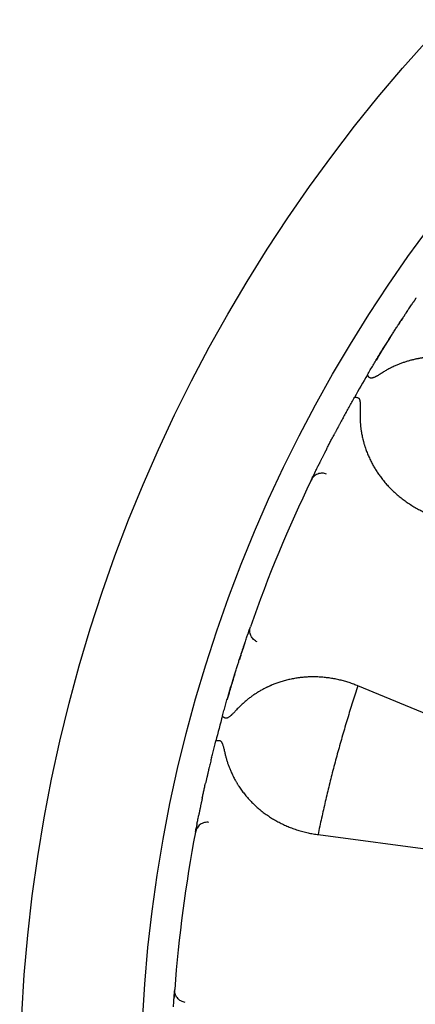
# Model space of a CAD drawing. Header units: millimetres. Extents: x 8 to 428, y 12 to 219.
# Tile 28 of 57: x 202 to 208.55, y 194.49 to 210.79. Entities that reach past the tile are written whole.
import ezdxf

# ---------------------------------------------------------------- set-up
doc = ezdxf.new("R2010")
doc.units = ezdxf.units.MM

msp = doc.modelspace()

# ---------------------------------------------------------------- linework, layer by layer
at = {"color": 7, "linetype": 'Continuous', "lineweight": 30}
for p, q in [((208.549, 206.162), (208.548, 206.16)), ((208.426, 205.979), (208.426, 205.978)), ((208.132, 205.525), (208.131, 205.523)), ((207.198, 203.908), (207.197, 203.905)), ((206.951, 203.425), (206.951, 203.423)), ((206.826, 203.167), (206.841, 203.199)), ((206.855, 203.228), (206.854, 203.226)), ((205.798, 200.678), (205.798, 200.676)), ((205.808, 200.706), (205.82, 200.739)), ((205.727, 200.47), (205.727, 200.468)), ((205.561, 199.955), (205.56, 199.952)), ((207.599, 199.76), (207.586, 199.766)), ((209.684, 198.897), (207.599, 199.76)), ((205.077, 198.151), (205.077, 198.149)), ((204.964, 197.621), (204.964, 197.619)), ((204.922, 197.406), (204.921, 197.404)), ((204.909, 197.34), (204.916, 197.374)), ((206.925, 197.3), (206.939, 197.298)), ((206.939, 197.298), (209.176, 197.003)), ((204.561, 194.669), (204.561, 194.667)), ((204.563, 194.699), (204.566, 194.734))]:
    msp.add_line(p, q, dxfattribs=at)
for radius in [26, 24]:
    msp.add_circle((228, 192.974), radius, dxfattribs=at)
for start, end in [(149.4747, 150.5253), (154.2948, 160.7052), (164.4747, 165.5253), (169.2948, 175.7052)]:
    msp.add_arc((228, 192.974), 23.5, start, end, dxfattribs=at)
for points, knots in [([(208.426, 205.978), (208.431, 205.986), (208.445, 206.008), (208.465, 206.037), (208.486, 206.068), (208.501, 206.091), (208.509, 206.103), (208.512, 206.107)], [0, 0, 0, 0, 0.162916, 0.400823, 0.639394, 0.879101, 1, 1, 1, 1]), ([(208.548, 206.16), (208.547, 206.159), (208.544, 206.155), (208.541, 206.149), (208.537, 206.143), (208.532, 206.137), (208.528, 206.13), (208.523, 206.123), (208.517, 206.115), (208.513, 206.109), (208.511, 206.106)], [0, 0, 0, 0, 0.083803, 0.198447, 0.315469, 0.435036, 0.563215, 0.701291, 0.85157, 1, 1, 1, 1]), ([(208.548, 206.16), (208.55, 206.163), (208.555, 206.17), (208.56, 206.178), (208.565, 206.185), (208.565, 206.186), (208.566, 206.186)], [0, 0, 0, 0, 0.1755044, 0.4492333, 0.7238833, 1, 1, 1, 1]), ([(207.757, 204.91), (207.773, 204.937), (207.804, 204.991), (207.851, 205.069), (207.897, 205.145), (207.942, 205.219), (207.986, 205.292), (208.03, 205.362), (208.073, 205.43), (208.114, 205.496), (208.154, 205.56), (208.193, 205.62), (208.23, 205.678), (208.265, 205.734), (208.299, 205.786), (208.332, 205.836), (208.363, 205.883), (208.391, 205.926), (208.411, 205.956), (208.421, 205.971), (208.422, 205.973)], [0, 0, 0, 0, 0.0588234, 0.1173234, 0.1756118, 0.233802, 0.2920074, 0.3503418, 0.4089179, 0.4673268, 0.5254269, 0.583331, 0.6411532, 0.699008, 0.7570097, 0.8152718, 0.8736322, 0.9316904, 0.9895615, 1, 1, 1, 1]), ([(208.426, 205.978), (208.423, 205.974), (208.417, 205.966), (208.41, 205.954), (208.402, 205.942), (208.393, 205.928), (208.383, 205.914), (208.373, 205.899), (208.363, 205.882), (208.349, 205.862), (208.334, 205.838), (208.316, 205.811), (208.302, 205.79), (208.292, 205.775), (208.286, 205.765), (208.28, 205.756), (208.274, 205.747), (208.27, 205.74), (208.268, 205.737), (208.267, 205.736), (208.267, 205.735), (208.267, 205.735)], [0, 0, 0, 0, 0.0452568, 0.0996842, 0.1610606, 0.2307602, 0.2913755, 0.3571538, 0.4281119, 0.5034561, 0.6138355, 0.7173797, 0.8140698, 0.8485399, 0.8820261, 0.914525, 0.9450032, 0.9694591, 0.9879086, 0.9951851, 1, 1, 1, 1]), ([(208.131, 205.523), (208.127, 205.517), (208.12, 205.505), (208.109, 205.488), (208.099, 205.471), (208.089, 205.457), (208.081, 205.443), (208.074, 205.433), (208.068, 205.422), (208.061, 205.412), (208.054, 205.4), (208.046, 205.387), (208.037, 205.373), (208.027, 205.357), (208.016, 205.339), (208.003, 205.319), (207.99, 205.296), (207.974, 205.272), (207.958, 205.245), (207.94, 205.216), (207.921, 205.185), (207.908, 205.163), (207.902, 205.152)], [0, 0, 0, 0, 0.044787, 0.092743, 0.138518, 0.181882, 0.219352, 0.250062, 0.274536, 0.306801, 0.339042, 0.372466, 0.410704, 0.454777, 0.504041, 0.558567, 0.618768, 0.684734, 0.755152, 0.831165, 0.91278, 1, 1, 1, 1]), ([(210.039, 204.818), (210.018, 204.834), (209.975, 204.865), (209.908, 204.91), (209.84, 204.951), (209.77, 204.99), (209.698, 205.026), (209.624, 205.059), (209.547, 205.09), (209.468, 205.118), (209.387, 205.142), (209.323, 205.158), (209.277, 205.168), (209.249, 205.173), (209.221, 205.179), (209.193, 205.183), (209.165, 205.188), (209.136, 205.192), (209.092, 205.197), (209.031, 205.202), (208.954, 205.206), (208.877, 205.206), (208.803, 205.203), (208.733, 205.197), (208.682, 205.191), (208.648, 205.186), (208.63, 205.183), (208.613, 205.18), (208.595, 205.177), (208.578, 205.174), (208.547, 205.167), (208.504, 205.158), (208.447, 205.143), (208.392, 205.126), (208.337, 205.107), (208.282, 205.087), (208.227, 205.064), (208.169, 205.037), (208.11, 205.007), (208.052, 204.974), (208.014, 204.951), (207.995, 204.939)], [0, 0, 0, 0, 0.039965, 0.079839, 0.119654, 0.159444, 0.199243, 0.239086, 0.279683, 0.321257, 0.362469, 0.403365, 0.417074, 0.430754, 0.444408, 0.458037, 0.471644, 0.48523, 0.498797, 0.535312, 0.571257, 0.606672, 0.641604, 0.671982, 0.702056, 0.709887, 0.7177, 0.725495, 0.733274, 0.741037, 0.748785, 0.773942, 0.798781, 0.823327, 0.847607, 0.871648, 0.894969, 0.921756, 0.94816, 0.974225, 1, 1, 1, 1]), ([(207.757, 204.91), (207.757, 204.91), (207.756, 204.908), (207.757, 204.904), (207.759, 204.899), (207.763, 204.893), (207.768, 204.886), (207.775, 204.878), (207.784, 204.869), (207.792, 204.863), (207.795, 204.86)], [0, 0, 0, 0, 0.115351, 0.234337, 0.356614, 0.481757, 0.609264, 0.738563, 0.869029, 1, 1, 1, 1]), ([(207.995, 204.939), (207.986, 204.933), (207.97, 204.922), (207.945, 204.908), (207.927, 204.897), (207.914, 204.89), (207.906, 204.886), (207.899, 204.882), (207.892, 204.878), (207.885, 204.875), (207.874, 204.87), (207.86, 204.864), (207.842, 204.858), (207.829, 204.855), (207.817, 204.854), (207.809, 204.855), (207.801, 204.857), (207.797, 204.859), (207.795, 204.86)], [0, 0, 0, 0, 0.131925, 0.252999, 0.36328, 0.403669, 0.442411, 0.479512, 0.51498, 0.548826, 0.58106, 0.674241, 0.756785, 0.829363, 0.877857, 0.921894, 0.962266, 1, 1, 1, 1]), ([(207.401, 204.285), (207.404, 204.29), (207.42, 204.32), (207.452, 204.377), (207.496, 204.456), (207.526, 204.51), (207.542, 204.537)], [0, 0, 0, 0, 0.056939, 0.369929, 0.684082, 1, 1, 1, 1]), ([(207.542, 204.537), (207.543, 204.539), (207.546, 204.541), (207.56, 204.541), (207.578, 204.537), (207.596, 204.532), (207.604, 204.529)], [0, 0, 0, 0, 0.247633, 0.500007, 0.752377, 1, 1, 1, 1]), ([(207.604, 204.529), (207.606, 204.528), (207.61, 204.526), (207.616, 204.52), (207.62, 204.514), (207.624, 204.506), (207.627, 204.497), (207.63, 204.488), (207.632, 204.478), (207.634, 204.467), (207.636, 204.452), (207.637, 204.433), (207.638, 204.408), (207.638, 204.38), (207.638, 204.35), (207.637, 204.328), (207.636, 204.317)], [0, 0, 0, 0, 0.036931, 0.076253, 0.118922, 0.165689, 0.206446, 0.250416, 0.297777, 0.34867, 0.403209, 0.499354, 0.606956, 0.726189, 0.857175, 1, 1, 1, 1]), ([(207.404, 204.291), (207.391, 204.266), (207.363, 204.216), (207.332, 204.159), (207.311, 204.119), (207.3, 204.098), (207.29, 204.08), (207.281, 204.064), (207.275, 204.052), (207.27, 204.042), (207.265, 204.034), (207.261, 204.027), (207.257, 204.019), (207.253, 204.011), (207.248, 204.002), (207.242, 203.991), (207.235, 203.977), (207.227, 203.962), (207.218, 203.944), (207.208, 203.926), (207.201, 203.914), (207.198, 203.908)], [0, 0, 0, 0, 0.192601, 0.383577, 0.44279, 0.496924, 0.544967, 0.586925, 0.622808, 0.644724, 0.66396, 0.683893, 0.705235, 0.726894, 0.749573, 0.777668, 0.815259, 0.859134, 0.905635, 0.95439, 1, 1, 1, 1]), ([(207.636, 204.317), (207.635, 204.298), (207.634, 204.26), (207.634, 204.204), (207.636, 204.148), (207.64, 204.091), (207.646, 204.035), (207.655, 203.972), (207.667, 203.902), (207.68, 203.846), (207.69, 203.809), (207.695, 203.789), (207.7, 203.77), (207.706, 203.751), (207.712, 203.731), (207.724, 203.694), (207.744, 203.639), (207.773, 203.568), (207.805, 203.498), (207.833, 203.442), (207.857, 203.4), (207.874, 203.37), (207.892, 203.34), (207.911, 203.311), (207.93, 203.282), (207.95, 203.253), (207.98, 203.212), (208.021, 203.159), (208.074, 203.096), (208.13, 203.036), (208.189, 202.978), (208.25, 202.923), (208.314, 202.871), (208.381, 202.82), (208.452, 202.772), (208.527, 202.725), (208.603, 202.682), (208.682, 202.642), (208.736, 202.619), (208.763, 202.607)], [0, 0, 0, 0, 0.0218267, 0.0438595, 0.0661275, 0.0886587, 0.1114803, 0.135066, 0.1669017, 0.1991903, 0.2077299, 0.2163057, 0.2249188, 0.2335702, 0.2422609, 0.2509919, 0.2847458, 0.3188329, 0.3533045, 0.3882104, 0.4040371, 0.4199651, 0.4359984, 0.4521412, 0.4683973, 0.4847705, 0.5012646, 0.5405428, 0.5800146, 0.6197269, 0.6597248, 0.700052, 0.7407505, 0.7808761, 0.8246569, 0.8684142, 0.912194, 0.9560414, 1, 1, 1, 1]), ([(207.081, 203.682), (207.082, 203.683), (207.092, 203.703), (207.113, 203.744), (207.144, 203.805), (207.173, 203.859), (207.191, 203.895), (207.198, 203.908)], [0, 0, 0, 0, 0.020257, 0.293166, 0.565967, 0.839199, 1, 1, 1, 1]), ([(207.082, 203.683), (207.082, 203.683), (207.082, 203.683), (207.081, 203.682), (207.08, 203.679), (207.077, 203.674), (207.074, 203.667), (207.069, 203.658), (207.063, 203.645), (207.055, 203.63), (207.045, 203.611), (207.034, 203.59), (207.023, 203.568), (207.012, 203.546), (207.002, 203.527), (206.993, 203.509), (206.985, 203.493), (206.978, 203.478), (206.972, 203.466), (206.966, 203.454), (206.961, 203.444), (206.956, 203.435), (206.953, 203.428), (206.951, 203.425)], [0, 0, 0, 0, 0.004813, 0.012086, 0.026786, 0.04544, 0.068345, 0.099128, 0.130894, 0.189903, 0.251823, 0.329291, 0.410799, 0.496364, 0.573013, 0.645087, 0.711794, 0.773152, 0.829175, 0.879012, 0.923842, 0.965498, 1, 1, 1, 1]), ([(207.082, 203.265), (207.071, 203.269), (207.048, 203.277), (207.011, 203.282), (206.972, 203.279), (206.934, 203.269), (206.899, 203.251), (206.868, 203.227), (206.843, 203.199), (206.831, 203.178), (206.826, 203.167)], [0, 0, 0, 0, 0.11712, 0.240744, 0.369119, 0.500008, 0.630896, 0.759267, 0.882887, 1, 1, 1, 1]), ([(206.884, 203.287), (206.883, 203.285), (206.881, 203.281), (206.878, 203.274), (206.875, 203.268), (206.872, 203.263), (206.87, 203.259), (206.868, 203.254), (206.866, 203.25), (206.863, 203.244), (206.86, 203.239), (206.857, 203.233), (206.856, 203.23), (206.855, 203.228)], [0, 0, 0, 0, 0.08737, 0.202336, 0.303877, 0.392077, 0.466998, 0.534829, 0.613064, 0.702786, 0.804013, 0.916772, 1, 1, 1, 1]), ([(206.883, 203.286), (206.885, 203.29), (206.891, 203.303), (206.903, 203.327), (206.92, 203.36), (206.936, 203.393), (206.947, 203.415), (206.951, 203.425)], [0, 0, 0, 0, 0.116358, 0.357165, 0.596869, 0.835947, 1, 1, 1, 1]), ([(206.841, 203.199), (206.841, 203.2), (206.842, 203.201), (206.845, 203.208), (206.849, 203.216), (206.853, 203.225), (206.855, 203.228)], [0, 0, 0, 0, 0.273352, 0.545274, 0.816306, 1, 1, 1, 1]), ([(205.727, 200.468), (205.73, 200.478), (205.738, 200.502), (205.75, 200.536), (205.762, 200.571), (205.772, 200.602), (205.782, 200.629), (205.79, 200.652), (205.793, 200.663), (205.795, 200.669)], [0, 0, 0, 0, 0.103744, 0.255242, 0.407163, 0.559807, 0.712349, 0.86418, 1, 1, 1, 1]), ([(205.798, 200.676), (205.797, 200.674), (205.796, 200.67), (205.794, 200.664), (205.791, 200.657), (205.789, 200.65), (205.786, 200.642), (205.783, 200.634), (205.78, 200.625), (205.778, 200.618), (205.777, 200.614)], [0, 0, 0, 0, 0.083803, 0.198447, 0.315469, 0.435036, 0.563215, 0.701291, 0.85157, 1, 1, 1, 1]), ([(205.798, 200.676), (205.799, 200.679), (205.802, 200.688), (205.805, 200.697), (205.808, 200.704), (205.808, 200.705), (205.808, 200.706)], [0, 0, 0, 0, 0.175504, 0.449233, 0.723883, 1, 1, 1, 1]), ([(205.932, 200.489), (205.922, 200.494), (205.9, 200.504), (205.87, 200.528), (205.845, 200.557), (205.825, 200.591), (205.812, 200.629), (205.808, 200.667), (205.81, 200.705), (205.817, 200.728), (205.82, 200.739)], [0, 0, 0, 0, 0.1171134, 0.2407325, 0.3691043, 0.4999921, 0.6308811, 0.7592562, 0.8828803, 1, 1, 1, 1]), ([(205.357, 199.264), (205.366, 199.294), (205.382, 199.354), (205.407, 199.442), (205.432, 199.527), (205.456, 199.611), (205.481, 199.692), (205.504, 199.771), (205.528, 199.848), (205.551, 199.923), (205.573, 199.994), (205.595, 200.063), (205.615, 200.129), (205.636, 200.191), (205.655, 200.251), (205.673, 200.307), (205.691, 200.36), (205.707, 200.41), (205.719, 200.444), (205.724, 200.46), (205.725, 200.463)], [0, 0, 0, 0, 0.058823, 0.117323, 0.175612, 0.233802, 0.292007, 0.350342, 0.408918, 0.467327, 0.525427, 0.583331, 0.641153, 0.699008, 0.75701, 0.815272, 0.873632, 0.93169, 0.989561, 1, 1, 1, 1]), ([(205.727, 200.468), (205.725, 200.464), (205.722, 200.455), (205.718, 200.442), (205.713, 200.427), (205.708, 200.412), (205.703, 200.395), (205.697, 200.379), (205.691, 200.36), (205.683, 200.337), (205.674, 200.31), (205.664, 200.279), (205.656, 200.255), (205.651, 200.238), (205.647, 200.227), (205.644, 200.216), (205.641, 200.206), (205.638, 200.199), (205.637, 200.195), (205.636, 200.193), (205.636, 200.193), (205.636, 200.193)], [0, 0, 0, 0, 0.045257, 0.099684, 0.161061, 0.23076, 0.291376, 0.357154, 0.428112, 0.503456, 0.613836, 0.71738, 0.81407, 0.84854, 0.882026, 0.914525, 0.945003, 0.969459, 0.987909, 0.995185, 1, 1, 1, 1]), ([(205.56, 199.952), (205.558, 199.946), (205.554, 199.933), (205.548, 199.913), (205.542, 199.895), (205.537, 199.878), (205.533, 199.863), (205.529, 199.851), (205.525, 199.839), (205.522, 199.827), (205.518, 199.814), (205.513, 199.8), (205.508, 199.784), (205.503, 199.766), (205.497, 199.745), (205.49, 199.722), (205.482, 199.697), (205.474, 199.67), (205.465, 199.64), (205.456, 199.607), (205.445, 199.572), (205.438, 199.548), (205.434, 199.535)], [0, 0, 0, 0, 0.044787, 0.092743, 0.138518, 0.181881, 0.219352, 0.250062, 0.274536, 0.306801, 0.339042, 0.372466, 0.410704, 0.454777, 0.504041, 0.558567, 0.618768, 0.684734, 0.755152, 0.831165, 0.91278, 1, 1, 1, 1]), ([(207.586, 199.766), (207.561, 199.775), (207.511, 199.795), (207.435, 199.821), (207.359, 199.843), (207.281, 199.862), (207.202, 199.879), (207.122, 199.891), (207.04, 199.901), (206.957, 199.907), (206.872, 199.91), (206.806, 199.909), (206.759, 199.907), (206.731, 199.905), (206.702, 199.902), (206.674, 199.9), (206.645, 199.897), (206.617, 199.893), (206.573, 199.887), (206.512, 199.876), (206.437, 199.86), (206.363, 199.84), (206.292, 199.818), (206.226, 199.794), (206.178, 199.775), (206.147, 199.761), (206.13, 199.754), (206.114, 199.746), (206.098, 199.739), (206.082, 199.731), (206.054, 199.717), (206.015, 199.696), (205.964, 199.668), (205.915, 199.637), (205.866, 199.605), (205.819, 199.571), (205.771, 199.534), (205.723, 199.493), (205.673, 199.449), (205.626, 199.403), (205.595, 199.37), (205.58, 199.353)], [0, 0, 0, 0, 0.039965, 0.079839, 0.119654, 0.159444, 0.199243, 0.239086, 0.279683, 0.321257, 0.362469, 0.403365, 0.417074, 0.430754, 0.444408, 0.458037, 0.471644, 0.48523, 0.498797, 0.535312, 0.571257, 0.606672, 0.641604, 0.671982, 0.702056, 0.709887, 0.7177, 0.725495, 0.733274, 0.741037, 0.748785, 0.773942, 0.798781, 0.823327, 0.847607, 0.871648, 0.894969, 0.921756, 0.94816, 0.974225, 1, 1, 1, 1]), ([(207.599, 199.76), (207.569, 199.67), (207.51, 199.489), (207.425, 199.216), (207.344, 198.942), (207.267, 198.667), (207.193, 198.393), (207.124, 198.119), (207.059, 197.846), (206.997, 197.573), (206.958, 197.39), (206.939, 197.298)], [0, 0, 0, 0, 0.112, 0.224, 0.336, 0.448, 0.56, 0.67, 0.78, 0.89, 1, 1, 1, 1]), ([(205.357, 199.264), (205.357, 199.263), (205.357, 199.26), (205.361, 199.255), (205.366, 199.25), (205.372, 199.246), (205.376, 199.243), (205.381, 199.24), (205.387, 199.236), (205.396, 199.231), (205.404, 199.228), (205.408, 199.226)], [0, 0, 0, 0, 0.160573, 0.321105, 0.481595, 0.556323, 0.628212, 0.697264, 0.763481, 0.887385, 1, 1, 1, 1]), ([(205.58, 199.353), (205.573, 199.346), (205.56, 199.331), (205.54, 199.31), (205.525, 199.296), (205.515, 199.285), (205.508, 199.279), (205.502, 199.273), (205.496, 199.268), (205.49, 199.263), (205.481, 199.255), (205.469, 199.246), (205.454, 199.236), (205.441, 199.229), (205.43, 199.226), (205.422, 199.224), (205.414, 199.224), (205.41, 199.225), (205.408, 199.226)], [0, 0, 0, 0, 0.131925, 0.252999, 0.36328, 0.403669, 0.442411, 0.479512, 0.51498, 0.548826, 0.58106, 0.674241, 0.756785, 0.829363, 0.877857, 0.921894, 0.962266, 1, 1, 1, 1]), ([(205.175, 198.568), (205.177, 198.573), (205.185, 198.607), (205.201, 198.67), (205.223, 198.758), (205.238, 198.818), (205.246, 198.848)], [0, 0, 0, 0, 0.056939, 0.369929, 0.6840821, 1, 1, 1, 1]), ([(205.246, 198.848), (205.247, 198.85), (205.249, 198.853), (205.257, 198.855), (205.267, 198.857), (205.277, 198.857), (205.288, 198.857), (205.296, 198.857), (205.303, 198.857), (205.307, 198.857), (205.309, 198.856)], [0, 0, 0, 0, 0.210644, 0.396845, 0.558586, 0.695852, 0.808634, 0.896921, 0.960709, 1, 1, 1, 1]), ([(205.309, 198.856), (205.311, 198.856), (205.315, 198.855), (205.322, 198.851), (205.328, 198.846), (205.334, 198.839), (205.339, 198.832), (205.344, 198.824), (205.349, 198.815), (205.353, 198.805), (205.359, 198.791), (205.365, 198.772), (205.373, 198.749), (205.38, 198.722), (205.387, 198.692), (205.392, 198.671), (205.394, 198.66)], [0, 0, 0, 0, 0.036931, 0.076253, 0.118922, 0.165689, 0.206446, 0.250416, 0.297777, 0.34867, 0.403209, 0.499354, 0.606956, 0.726189, 0.857175, 1, 1, 1, 1]), ([(205.177, 198.575), (205.17, 198.547), (205.157, 198.492), (205.142, 198.428), (205.131, 198.385), (205.126, 198.362), (205.121, 198.342), (205.117, 198.324), (205.114, 198.31), (205.111, 198.299), (205.109, 198.291), (205.108, 198.283), (205.106, 198.274), (205.103, 198.265), (205.101, 198.255), (205.098, 198.243), (205.095, 198.228), (205.091, 198.211), (205.087, 198.192), (205.082, 198.172), (205.079, 198.158), (205.077, 198.151)], [0, 0, 0, 0, 0.192601, 0.383577, 0.44279, 0.496924, 0.544967, 0.586925, 0.622808, 0.644724, 0.66396, 0.683893, 0.705235, 0.726894, 0.749573, 0.777668, 0.815259, 0.859134, 0.905635, 0.95439, 1, 1, 1, 1]), ([(205.394, 198.66), (205.398, 198.641), (205.407, 198.604), (205.422, 198.55), (205.438, 198.496), (205.456, 198.443), (205.477, 198.39), (205.502, 198.331), (205.532, 198.267), (205.558, 198.217), (205.578, 198.183), (205.588, 198.165), (205.598, 198.148), (205.608, 198.131), (205.619, 198.114), (205.641, 198.081), (205.674, 198.033), (205.72, 197.971), (205.769, 197.912), (205.811, 197.866), (205.845, 197.831), (205.87, 197.807), (205.895, 197.783), (205.92, 197.759), (205.946, 197.736), (205.973, 197.714), (206.013, 197.682), (206.066, 197.641), (206.134, 197.594), (206.203, 197.55), (206.275, 197.51), (206.348, 197.473), (206.423, 197.439), (206.501, 197.407), (206.582, 197.378), (206.666, 197.353), (206.752, 197.331), (206.838, 197.313), (206.896, 197.304), (206.925, 197.3)], [0, 0, 0, 0, 0.021827, 0.04386, 0.066127, 0.088659, 0.11148, 0.135066, 0.166902, 0.19919, 0.20773, 0.216306, 0.224919, 0.23357, 0.242261, 0.250992, 0.284746, 0.318833, 0.353305, 0.38821, 0.404037, 0.419965, 0.435998, 0.452141, 0.468397, 0.484771, 0.501265, 0.540543, 0.580015, 0.619727, 0.659725, 0.700052, 0.74075, 0.780876, 0.824657, 0.868414, 0.912194, 0.956041, 1, 1, 1, 1]), ([(205.023, 197.903), (205.023, 197.904), (205.028, 197.926), (205.037, 197.971), (205.052, 198.038), (205.065, 198.098), (205.074, 198.137), (205.077, 198.151)], [0, 0, 0, 0, 0.020257, 0.293166, 0.565967, 0.839199, 1, 1, 1, 1]), ([(205.023, 197.904), (205.023, 197.904), (205.023, 197.904), (205.023, 197.903), (205.022, 197.9), (205.021, 197.894), (205.019, 197.886), (205.017, 197.876), (205.014, 197.863), (205.011, 197.846), (205.006, 197.825), (205.001, 197.802), (204.996, 197.777), (204.991, 197.754), (204.987, 197.732), (204.983, 197.713), (204.979, 197.695), (204.976, 197.68), (204.973, 197.666), (204.971, 197.653), (204.968, 197.642), (204.966, 197.632), (204.965, 197.624), (204.964, 197.621)], [0, 0, 0, 0, 0.004813, 0.012086, 0.026786, 0.04544, 0.068345, 0.099128, 0.130894, 0.189903, 0.251823, 0.329291, 0.410799, 0.496364, 0.573013, 0.645087, 0.711794, 0.773152, 0.829174, 0.879012, 0.923842, 0.965498, 1, 1, 1, 1]), ([(204.934, 197.469), (204.935, 197.474), (204.937, 197.487), (204.943, 197.514), (204.95, 197.55), (204.957, 197.586), (204.962, 197.611), (204.964, 197.621)], [0, 0, 0, 0, 0.116358, 0.357165, 0.596869, 0.835947, 1, 1, 1, 1]), ([(205.132, 197.501), (205.12, 197.502), (205.096, 197.504), (205.058, 197.498), (205.022, 197.485), (204.988, 197.466), (204.958, 197.439), (204.935, 197.408), (204.918, 197.375), (204.912, 197.351), (204.909, 197.34)], [0, 0, 0, 0, 0.11712, 0.240744, 0.369119, 0.500008, 0.630896, 0.759267, 0.882887, 1, 1, 1, 1]), ([(204.916, 197.374), (204.916, 197.375), (204.916, 197.376), (204.917, 197.384), (204.919, 197.393), (204.921, 197.402), (204.922, 197.406)], [0, 0, 0, 0, 0.273352, 0.545274, 0.816306, 1, 1, 1, 1]), ([(204.934, 197.47), (204.934, 197.468), (204.933, 197.463), (204.931, 197.457), (204.93, 197.45), (204.929, 197.444), (204.928, 197.439), (204.927, 197.435), (204.926, 197.43), (204.925, 197.424), (204.924, 197.417), (204.923, 197.411), (204.922, 197.408), (204.922, 197.406)], [0, 0, 0, 0, 0.08737, 0.202336, 0.303877, 0.392077, 0.466998, 0.534829, 0.613064, 0.702786, 0.804013, 0.916772, 1, 1, 1, 1]), ([(204.546, 194.448), (204.547, 194.459), (204.549, 194.484), (204.551, 194.52), (204.553, 194.557), (204.556, 194.589), (204.558, 194.618), (204.559, 194.642), (204.56, 194.654), (204.561, 194.66)], [0, 0, 0, 0, 0.103744, 0.255242, 0.407163, 0.559807, 0.712349, 0.86418, 1, 1, 1, 1]), ([(204.561, 194.667), (204.561, 194.666), (204.561, 194.661), (204.56, 194.655), (204.56, 194.647), (204.559, 194.64), (204.559, 194.632), (204.558, 194.623), (204.557, 194.613), (204.557, 194.606), (204.556, 194.602)], [0, 0, 0, 0, 0.083803, 0.198447, 0.315469, 0.435036, 0.563215, 0.701291, 0.85157, 1, 1, 1, 1]), ([(204.561, 194.667), (204.561, 194.671), (204.562, 194.68), (204.563, 194.69), (204.563, 194.697), (204.563, 194.698), (204.563, 194.699)], [0, 0, 0, 0, 0.1755044, 0.4492333, 0.7238833, 1, 1, 1, 1]), ([(204.739, 194.521), (204.728, 194.523), (204.704, 194.528), (204.669, 194.543), (204.637, 194.564), (204.609, 194.592), (204.587, 194.625), (204.573, 194.661), (204.565, 194.698), (204.566, 194.722), (204.566, 194.734)], [0, 0, 0, 0, 0.117113, 0.240732, 0.369104, 0.499992, 0.630881, 0.759256, 0.88288, 1, 1, 1, 1])]:
    msp.add_open_spline(points, degree=3, knots=knots, dxfattribs=at)

doc.saveas('drawing.dxf')
